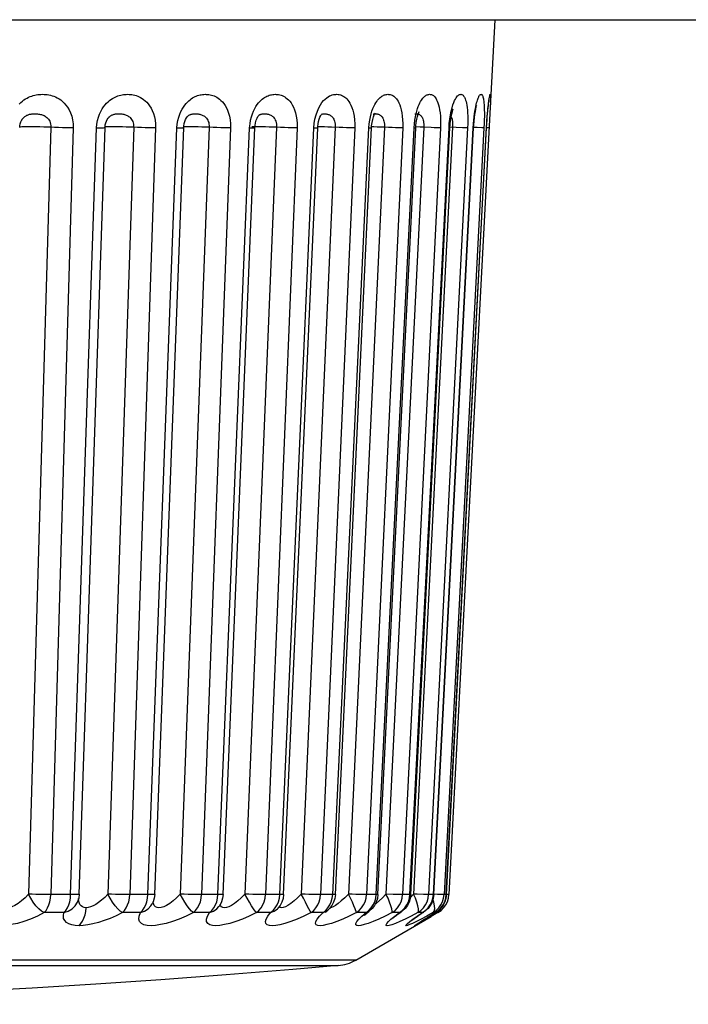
# Model space of a CAD drawing. Header units: millimetres. Extents: x -71 to 747, y -184 to 606.
# Tile 5 of 97: x 280.33 to 285.8, y -183.53 to -175.48. Entities that reach past the tile are written whole.
import ezdxf

# ---------------------------------------------------------------- set-up
doc = ezdxf.new("R2010")
doc.units = ezdxf.units.MM
doc.header["$LTSCALE"] = 30.734
doc.layers.get('0').update_dxf_attribs({"linetype": 'CONTINUOUS'})

msp = doc.modelspace()

# ---------------------------------------------------------------- linework, layer by layer
at = {"color": 7}
for p, q in [((208.6739, -175.4772), (295.0711, -175.4772)), ((284.2197, -175.4772), (284.1767, -176.2977)), ((284.1837, -176.1583), (284.1821, -176.1927)), ((281.0669, -176.2722), (281.067, -176.2721)), ((281.7149, -176.2618), (281.7152, -176.2616)), ((282.2888, -176.261), (282.2914, -176.2581)), ((282.2937, -176.256), (282.2939, -176.2559)), ((282.7575, -176.2568), (282.7682, -176.2251)), ((282.7955, -176.2617), (282.7997, -176.2548)), ((282.7983, -176.2525), (282.7984, -176.2524)), ((283.8511, -176.291), (283.8564, -176.2568)), ((283.8564, -176.2568), (283.8626, -176.2251)), ((280.3534, -176.2956), (280.3536, -176.2954)), ((280.9629, -176.3622), (280.9657, -176.3309)), ((281.6204, -176.3622), (281.6231, -176.3315)), ((282.2149, -176.3622), (282.2177, -176.33)), ((282.2574, -176.3602), (282.2587, -176.3437)), ((282.2587, -176.3437), (282.2625, -176.3211)), ((282.7399, -176.3622), (282.743, -176.3259)), ((283.1897, -176.3622), (283.1923, -176.33)), ((283.2111, -176.3612), (283.2122, -176.3445)), ((283.2122, -176.3445), (283.2157, -176.3175)), ((283.5593, -176.3622), (283.5618, -176.33)), ((284.1767, -176.2977), (283.8444, -182.6364)), ((283.8447, -176.3622), (283.8473, -176.326)), ((283.8473, -176.326), (283.8511, -176.291)), ((283.8519, -176.3619), (283.8538, -176.3342)), ((284.1513, -176.3622), (284.1532, -176.33)), ((280.5902, -176.3576), (280.4062, -182.6319)), ((280.7722, -176.3622), (280.5883, -182.6364)), ((280.7513, -182.6364), (280.9629, -176.3622)), ((280.8212, -182.633), (281.0326, -176.3588)), ((281.0312, -176.3553), (281.0283, -176.3564)), ((281.2666, -176.3576), (281.0551, -182.6319)), ((281.4457, -176.3622), (281.2343, -182.6364)), ((281.3836, -182.6364), (281.6204, -176.3622)), ((281.4392, -182.6338), (281.6758, -176.3595)), ((281.884, -176.3576), (281.6473, -182.6319)), ((281.6644, -176.3552), (281.6637, -176.3557)), ((282.0582, -176.3622), (281.8216, -182.6364)), ((281.9555, -182.6364), (282.2149, -176.3622)), ((281.9982, -182.6344), (282.2574, -176.3602)), ((282.4354, -176.3576), (282.1762, -182.6319)), ((282.2358, -176.3543), (282.2338, -176.355)), ((282.603, -176.3622), (282.3437, -182.6364)), ((282.4608, -182.6364), (282.7399, -176.3622)), ((282.4921, -182.635), (282.771, -176.3607)), ((282.915, -176.3576), (282.636, -182.6319)), ((283.0739, -176.3622), (282.7949, -182.6364)), ((282.8939, -182.6364), (283.1897, -176.3622)), ((282.9154, -182.6354), (283.2111, -176.3612)), ((283.3174, -176.3576), (283.0217, -182.6319)), ((283.466, -176.3622), (283.1703, -182.6364)), ((283.2501, -182.6364), (283.5593, -176.3622)), ((283.3174, -176.3576), (283.2581, -176.3552)), ((283.2635, -182.6358), (283.5727, -176.3616)), ((283.6383, -176.3576), (283.3291, -182.6319)), ((283.7749, -176.3622), (283.4657, -182.6364)), ((283.5254, -182.6364), (283.8447, -176.3622)), ((283.5326, -182.6361), (283.8519, -176.3619)), ((283.874, -176.3576), (283.5548, -182.6319)), ((283.6975, -176.3601), (283.6383, -176.3576)), ((283.9972, -176.3622), (283.6779, -182.6364)), ((283.7169, -182.6364), (284.0428, -176.3622)), ((283.7198, -182.6363), (284.0456, -176.3621)), ((284.1305, -176.3622), (283.8046, -182.6364)), ((283.8224, -182.6364), (284.1513, -176.3622)), ((283.9036, -176.3589), (283.8522, -176.3566)), ((283.954, -176.361), (283.9036, -176.3589)), ((284.0428, -176.3622), (284.0456, -176.3621)), ((284.0753, -176.3601), (284.0458, -176.3587)), ((284.113, -176.3617), (284.0753, -176.3601)), ((284.1513, -176.3622), (284.1518, -176.3622)), ((284.1733, -176.3622), (284.1518, -176.3612)), ((280.7747, -182.6363), (280.5883, -182.6364)), ((280.8212, -182.633), (280.8174, -182.6642)), ((281.4046, -182.6363), (281.2343, -182.6364)), ((281.3808, -182.6658), (281.3836, -182.6364)), ((281.9525, -182.6658), (281.9555, -182.6364)), ((282.4575, -182.6658), (282.4608, -182.6364)), ((282.8939, -182.6364), (282.7949, -182.6364)), ((282.8904, -182.6658), (282.8939, -182.6364)), ((282.9154, -182.6354), (282.9111, -182.6669)), ((283.2501, -182.6364), (283.1703, -182.6364)), ((283.2464, -182.6658), (283.2501, -182.6364)), ((283.2635, -182.6358), (283.2592, -182.6672)), ((283.3291, -182.6319), (283.2999, -182.6618)), ((283.3884, -182.6344), (283.3291, -182.6318)), ((283.5254, -182.6364), (283.4657, -182.6364)), ((283.5326, -182.6361), (283.5283, -182.6672)), ((283.5548, -182.6319), (283.5295, -182.6587)), ((283.7169, -182.6364), (283.6779, -182.6364)), ((283.7198, -182.6363), (283.7155, -182.6671)), ((283.7198, -182.6363), (283.7169, -182.6364)), ((283.7495, -182.6344), (283.7199, -182.633)), ((283.7872, -182.6359), (283.7495, -182.6344)), ((283.8006, -182.666), (283.8046, -182.6364)), ((283.8229, -182.6364), (283.8046, -182.6364)), ((283.8184, -182.6658), (283.8224, -182.6364)), ((283.8229, -182.6364), (283.8187, -182.6668)), ((283.8444, -182.6364), (283.823, -182.6354)), ((280.8123, -182.6832), (280.8125, -182.6826)), ((280.8174, -182.6642), (280.8125, -182.6826)), ((280.8165, -182.6811), (280.8161, -182.6689)), ((281.3747, -182.6942), (281.3808, -182.6658)), ((281.4259, -182.6952), (281.4181, -182.7117)), ((281.4181, -182.7117), (281.4182, -182.7115)), ((281.9355, -182.7209), (281.9458, -182.6942)), ((281.9458, -182.6942), (281.9525, -182.6658)), ((282.9013, -182.6971), (282.8865, -182.7251)), ((282.9111, -182.6669), (282.9013, -182.6971)), ((282.9643, -182.6871), (282.9392, -182.7078)), ((283.2495, -182.6972), (283.2346, -182.7251)), ((283.2592, -182.6672), (283.2495, -182.6972)), ((283.5002, -182.7209), (283.5131, -182.6942)), ((283.5187, -182.697), (283.504, -182.7246)), ((283.5283, -182.6672), (283.5187, -182.697)), ((283.7155, -182.6671), (283.706, -182.6965)), ((283.8183, -182.7208), (283.8316, -182.6942)), ((280.6964, -182.7829), (280.5352, -182.7829)), ((281.3215, -182.7829), (281.174, -182.7829)), ((281.887, -182.7829), (281.7546, -182.7829)), ((281.9698, -182.7242), (281.9641, -182.7326)), ((282.3866, -182.7829), (282.2709, -182.7829)), ((282.4633, -182.7248), (282.4454, -182.7481)), ((282.8148, -182.7829), (282.717, -182.7829)), ((282.8148, -182.7829), (282.8416, -182.7715)), ((282.8416, -182.7715), (282.857, -182.7598)), ((282.8463, -182.7702), (282.8574, -182.7595)), ((282.857, -182.7598), (282.8572, -182.7597)), ((282.8829, -182.7416), (282.8707, -182.7438)), ((283.0881, -182.7829), (283.078, -182.7525)), ((283.167, -182.7829), (283.0881, -182.7829)), ((283.1332, -182.8116), (283.167, -182.7829)), ((283.167, -182.7829), (283.1909, -182.7715)), ((283.1885, -182.7737), (283.196, -182.7677)), ((283.1909, -182.7715), (283.1953, -182.7682)), ((283.1953, -182.7682), (283.1955, -182.768)), ((283.2095, -182.745), (283.2258, -182.7209)), ((283.4392, -182.7829), (283.3802, -182.7829)), ((283.4392, -182.7829), (283.4565, -182.7741)), ((283.4431, -182.7839), (283.4573, -182.7736)), ((283.4565, -182.7741), (283.4567, -182.774)), ((283.4833, -182.745), (283.5002, -182.7209)), ((283.5901, -182.7829), (283.5345, -182.8116)), ((283.5853, -182.8116), (283.6286, -182.7829)), ((283.6286, -182.7829), (283.5901, -182.7829)), ((283.6286, -182.7829), (283.6374, -182.7783)), ((283.6321, -182.7818), (283.6381, -182.7779)), ((283.6504, -182.7692), (283.6374, -182.7783)), ((283.6374, -182.7783), (283.6376, -182.7783)), ((283.6641, -182.8251), (283.7242, -182.7883)), ((283.6856, -182.8116), (283.7242, -182.7883)), ((283.7547, -182.7829), (283.6999, -182.8145)), ((283.7329, -182.7829), (283.7153, -182.7829)), ((283.7242, -182.7883), (283.7361, -182.7811)), ((283.7329, -182.7829), (283.7358, -182.7813)), ((283.7547, -182.7829), (283.7793, -182.7658)), ((283.0817, -183.1715), (283.6997, -182.8146)), ((283.5345, -182.8116), (283.4854, -182.836)), ((283.5503, -182.836), (283.5853, -182.8116)), ((283.6009, -182.8711), (283.5814, -182.8818)), ((283.5851, -182.8753), (283.5935, -182.8696)), ((283.5935, -182.8696), (283.5982, -182.8666)), ((283.5982, -182.8666), (283.6103, -182.8588)), ((283.6281, -182.8557), (283.6009, -182.8711)), ((283.6103, -182.8588), (283.6256, -182.849)), ((283.6143, -182.8559), (283.6461, -182.836)), ((283.6256, -182.849), (283.6436, -182.8377)), ((283.6436, -182.8377), (283.6641, -182.8251)), ((283.6461, -182.836), (283.6641, -182.8251)), ((283.6751, -182.8182), (283.6856, -182.8116)), ((283.6999, -182.8145), (283.6997, -182.8146)), ((283.0817, -183.1715), (268.6633, -183.1715)), ((268.8066, -183.2168), (281.6368, -183.2168)), ((281.6368, -183.2168), (282.9383, -183.2168))]:
    msp.add_line(p, q, dxfattribs=at)
for points in [[(280.3291, -176.1683), (280.3427, -176.1551), (280.3565, -176.1436), (280.3698, -176.1337), (280.3828, -176.1254), (280.3955, -176.1182), (280.4079, -176.1122), (280.4203, -176.1068), (280.4328, -176.1023), (280.4453, -176.0984), (280.4579, -176.0952), (280.4706, -176.0925), (280.4832, -176.0905), (280.4958, -176.0891), (280.5084, -176.0882), (280.521, -176.0879), (280.5337, -176.0881), (280.5466, -176.0889), (280.5598, -176.0903), (280.5735, -176.0925), (280.5873, -176.0955), (280.6011, -176.0993), (280.6149, -176.104), (280.6286, -176.1096), (280.6423, -176.1163), (280.6563, -176.1245), (280.6705, -176.1342), (280.6849, -176.1458), (280.6992, -176.1594), (280.7132, -176.1754), (280.7266, -176.1938), (280.7392, -176.215), (280.7504, -176.239), (280.76, -176.2664), (280.7672, -176.2964), (280.7712, -176.3282), (280.7722, -176.3622)], [(280.9873, -176.2494), (280.9975, -176.2273), (281.0087, -176.2076), (281.0204, -176.19), (281.0326, -176.1745), (281.0449, -176.1609), (281.0571, -176.1491), (281.0691, -176.1389), (281.0809, -176.1302), (281.0923, -176.1227), (281.1036, -176.1162), (281.1148, -176.1105), (281.1261, -176.1056), (281.1374, -176.1013), (281.1488, -176.0976), (281.1604, -176.0945), (281.1719, -176.0921), (281.1834, -176.0902), (281.1949, -176.0889), (281.2062, -176.0881), (281.2174, -176.0879)], [(281.2174, -176.0879), (281.2285, -176.0881), (281.2399, -176.0889), (281.2516, -176.0903), (281.2636, -176.0923), (281.2757, -176.0951), (281.2879, -176.0986), (281.2999, -176.1028), (281.3118, -176.1079), (281.3237, -176.1139), (281.3358, -176.1211), (281.3481, -176.1297), (281.3605, -176.1399), (281.373, -176.1518), (281.3853, -176.1657), (281.3973, -176.1817), (281.4086, -176.2), (281.4191, -176.2209), (281.4285, -176.2443), (281.4363, -176.2707), (281.4421, -176.2995), (281.4452, -176.3299), (281.4457, -176.3622)], [(281.6521, -176.2291), (281.6622, -176.2095), (281.6728, -176.192), (281.6837, -176.1765), (281.6948, -176.1629), (281.7059, -176.151), (281.7168, -176.1407), (281.7275, -176.1318), (281.7378, -176.1242), (281.748, -176.1176), (281.758, -176.1119), (281.7681, -176.1068), (281.7782, -176.1024), (281.7885, -176.0987), (281.7987, -176.0955), (281.809, -176.0929), (281.8193, -176.0908), (281.8296, -176.0893), (281.8398, -176.0884), (281.85, -176.0879), (281.8602, -176.088), (281.8705, -176.0886), (281.8811, -176.0897), (281.8919, -176.0915), (281.903, -176.0941), (281.9142, -176.0974), (281.9252, -176.1014), (281.9362, -176.1064), (281.947, -176.1122), (281.958, -176.1191), (281.9692, -176.1275), (281.9805, -176.1374), (281.9919, -176.1491), (282.0031, -176.1629), (282.0141, -176.1787), (282.0244, -176.197), (282.034, -176.2176), (282.0425, -176.241), (282.0497, -176.2677), (282.0551, -176.297), (282.0578, -176.3285), (282.0582, -176.3622)], [(282.2464, -176.2243), (282.2561, -176.2044), (282.2662, -176.1867), (282.2767, -176.1712), (282.2871, -176.1577), (282.2975, -176.146), (282.3076, -176.136), (282.3175, -176.1274), (282.3271, -176.1201), (282.3365, -176.1138), (282.3459, -176.1082), (282.3554, -176.1035), (282.3649, -176.0994), (282.3745, -176.0959), (282.3841, -176.0931), (282.3937, -176.0909), (282.4032, -176.0894), (282.4127, -176.0884), (282.4221, -176.0879), (282.4316, -176.088), (282.4413, -176.0887), (282.4511, -176.0901), (282.4612, -176.0921), (282.4714, -176.095), (282.4816, -176.0987), (282.4918, -176.1033), (282.5019, -176.1088), (282.5119, -176.1155), (282.5221, -176.1235), (282.5324, -176.1332), (282.5428, -176.1447), (282.5531, -176.1583), (282.5631, -176.1743), (282.5727, -176.1927), (282.5815, -176.2139), (282.5893, -176.238), (282.5959, -176.2656), (282.6006, -176.2958), (282.6029, -176.3279), (282.603, -176.3622)], [(282.7682, -176.2251), (282.7802, -176.1979), (282.7932, -176.1746), (282.8062, -176.1553), (282.8193, -176.1394), (282.8322, -176.1264), (282.8448, -176.1159), (282.8569, -176.1076), (282.8685, -176.1011), (282.8795, -176.0963), (282.8899, -176.0928), (282.8996, -176.0904), (282.909, -176.0888), (282.9183, -176.088), (282.9276, -176.0879), (282.9372, -176.0886), (282.9468, -176.0901), (282.9564, -176.0925), (282.9659, -176.0957), (282.975, -176.0998), (282.9838, -176.1047), (282.9922, -176.1104), (283.0006, -176.1173), (283.0091, -176.1255), (283.0176, -176.1352), (283.0262, -176.1469), (283.0347, -176.1606), (283.0429, -176.1766), (283.0506, -176.195), (283.0578, -176.2161), (283.064, -176.24), (283.0691, -176.2672), (283.0726, -176.2969), (283.0742, -176.3285), (283.0739, -176.3622)], [(283.215, -176.2243), (283.2225, -176.2044), (283.2302, -176.1867), (283.238, -176.1712), (283.2458, -176.1577), (283.2536, -176.146), (283.261, -176.136), (283.2683, -176.1274), (283.2754, -176.1201), (283.2823, -176.1138), (283.2892, -176.1082), (283.2961, -176.1035), (283.303, -176.0994), (283.3099, -176.0959), (283.3169, -176.0931), (283.3238, -176.0909), (283.3306, -176.0894), (283.3374, -176.0884), (283.3441, -176.0879), (283.3509, -176.088), (283.3577, -176.0887), (283.3647, -176.09), (283.3718, -176.0921), (283.379, -176.095), (283.3861, -176.0987), (283.3932, -176.1033), (283.4002, -176.1088), (283.4072, -176.1155), (283.4142, -176.1235), (283.4212, -176.1332), (283.4283, -176.1447), (283.4352, -176.1583), (283.4419, -176.1742), (283.4482, -176.1927), (283.4539, -176.2139), (283.4589, -176.238), (283.4629, -176.2656), (283.4656, -176.2957), (283.4666, -176.3279), (283.466, -176.3622)], [(283.5811, -176.2243), (283.5873, -176.2044), (283.5936, -176.1867), (283.6, -176.1712), (283.6064, -176.1577), (283.6127, -176.146), (283.6187, -176.136), (283.6246, -176.1274), (283.6303, -176.1201), (283.6358, -176.1138), (283.6413, -176.1082), (283.6468, -176.1035), (283.6523, -176.0994), (283.6578, -176.0959), (283.6633, -176.0931), (283.6687, -176.0909), (283.6741, -176.0894), (283.6794, -176.0884), (283.6847, -176.0879), (283.6899, -176.088), (283.6952, -176.0887), (283.7006, -176.09), (283.7061, -176.0921), (283.7117, -176.095), (283.7172, -176.0987), (283.7226, -176.1033), (283.7279, -176.1088), (283.7332, -176.1155), (283.7385, -176.1235), (283.7438, -176.1332), (283.749, -176.1447), (283.7542, -176.1583), (283.7591, -176.1742), (283.7636, -176.1927), (283.7677, -176.2139), (283.7712, -176.238), (283.7738, -176.2656), (283.7755, -176.2957), (283.7758, -176.3279), (283.7749, -176.3622)], [(283.8626, -176.2251), (283.8693, -176.1979), (283.8763, -176.1746), (283.8832, -176.1553), (283.89, -176.1394), (283.8965, -176.1264), (283.9029, -176.1159), (283.9089, -176.1076), (283.9145, -176.1012), (283.9198, -176.0963), (283.9248, -176.0928), (283.9294, -176.0904), (283.9337, -176.0888), (283.938, -176.088), (283.9423, -176.0879), (283.9466, -176.0886), (283.9509, -176.0901), (283.9551, -176.0925), (283.9593, -176.0957), (283.9632, -176.0998), (283.9669, -176.1047), (283.9705, -176.1104), (283.9739, -176.1172), (283.9774, -176.1254), (283.9807, -176.1352), (283.9841, -176.1469), (283.9873, -176.1606), (283.9902, -176.1766), (283.9929, -176.195), (283.9952, -176.2161), (283.997, -176.24), (283.9983, -176.2672), (283.9988, -176.2969), (283.9984, -176.3285), (283.9972, -176.3622)], [(284.0503, -176.2721), (284.0536, -176.2467), (284.0569, -176.2243), (284.0603, -176.2044), (284.0637, -176.1867), (284.0671, -176.1712), (284.0704, -176.1577), (284.0736, -176.146), (284.0765, -176.136), (284.0794, -176.1274), (284.0821, -176.1201), (284.0847, -176.1138), (284.0873, -176.1082), (284.0898, -176.1035), (284.0923, -176.0994), (284.0947, -176.0959), (284.0971, -176.0931), (284.0995, -176.0909), (284.1017, -176.0894), (284.104, -176.0884), (284.1061, -176.0879), (284.1083, -176.088), (284.1104, -176.0887), (284.1125, -176.09), (284.1146, -176.0921), (284.1167, -176.095), (284.1187, -176.0987), (284.1206, -176.1033), (284.1225, -176.1088), (284.1242, -176.1155), (284.1259, -176.1235), (284.1276, -176.1332), (284.1291, -176.1447), (284.1305, -176.1583), (284.1317, -176.1742), (284.1326, -176.1927), (284.1333, -176.2139), (284.1336, -176.238), (284.1336, -176.2656), (284.133, -176.2957), (284.132, -176.3279), (284.1305, -176.3622)], [(284.1613, -176.2243), (284.1633, -176.2044), (284.1652, -176.1867), (284.167, -176.1712), (284.1687, -176.1577), (284.1702, -176.146), (284.1716, -176.136), (284.1729, -176.1274), (284.1741, -176.1201), (284.1752, -176.1138), (284.1762, -176.1082), (284.1772, -176.1035), (284.1781, -176.0994), (284.179, -176.0959), (284.1798, -176.0931), (284.1806, -176.0909), (284.1813, -176.0894), (284.1819, -176.0884), (284.1825, -176.0879), (284.183, -176.088), (284.1835, -176.0887), (284.1839, -176.09), (284.1843, -176.0921), (284.1846, -176.095), (284.1848, -176.0987), (284.185, -176.1033), (284.185, -176.1088), (284.185, -176.1155), (284.1849, -176.1235), (284.1846, -176.1332), (284.1842, -176.1447), (284.1837, -176.1583)], [(283.8229, -182.6364), (284.152, -176.3573), (284.1539, -176.3262), (284.1559, -176.2965), (284.158, -176.2685), (284.1602, -176.2426), (284.1624, -176.2192), (284.1646, -176.1984), (284.1667, -176.1803), (284.1686, -176.1649), (284.1703, -176.1524)], [(284.0456, -176.3621), (284.0469, -176.3409), (284.0495, -176.3087), (284.0527, -176.2789), (284.0562, -176.2522), (284.06, -176.2287), (284.0638, -176.2089), (284.0674, -176.1932), (284.0704, -176.1822), (284.0722, -176.1765)], [(284.1703, -176.1524), (284.1718, -176.1426), (284.1729, -176.1357), (284.1737, -176.1318)], [(280.3536, -176.2954), (280.3557, -176.2922), (280.3606, -176.2858), (280.3658, -176.2798), (280.3713, -176.2745), (280.3769, -176.2698), (280.3824, -176.2659), (280.3878, -176.2625), (280.3932, -176.2595), (280.3986, -176.2571), (280.4042, -176.2549), (280.4099, -176.253), (280.4158, -176.2514), (280.422, -176.25), (280.4285, -176.2489), (280.4351, -176.2481), (280.442, -176.2475), (280.4491, -176.2471), (280.4564, -176.247), (280.4639, -176.2471), (280.4717, -176.2474), (280.4796, -176.248), (280.4877, -176.2489), (280.4959, -176.2502), (280.504, -176.2518), (280.5119, -176.2537), (280.5195, -176.256), (280.527, -176.2588), (280.5344, -176.2621), (280.5417, -176.266), (280.549, -176.2707), (280.556, -176.2762), (280.5628, -176.2827), (280.5692, -176.2901), (280.575, -176.2986), (280.5802, -176.3082), (280.5846, -176.3192), (280.5879, -176.3312), (280.5898, -176.3441), (280.5902, -176.3576)], [(280.9657, -176.3309), (280.9707, -176.3016), (280.9781, -176.2744), (280.9873, -176.2494)], [(281.0383, -176.3224), (281.0436, -176.3071), (281.0505, -176.2932), (281.0581, -176.2818), (281.0655, -176.2734), (281.0669, -176.2722)], [(281.067, -176.2721), (281.0717, -176.268), (281.0765, -176.2644), (281.0812, -176.2614), (281.0859, -176.2587), (281.0907, -176.2564), (281.0956, -176.2543), (281.1007, -176.2526), (281.106, -176.251), (281.1116, -176.2498), (281.1174, -176.2487), (281.1235, -176.248), (281.1297, -176.2474), (281.136, -176.2471), (281.1425, -176.247)], [(281.1425, -176.247), (281.1492, -176.2471), (281.156, -176.2474), (281.1631, -176.248), (281.1704, -176.2488), (281.1777, -176.25), (281.185, -176.2515), (281.192, -176.2532), (281.1989, -176.2553), (281.2055, -176.2578), (281.2121, -176.2607), (281.2187, -176.2642), (281.2252, -176.2683), (281.2316, -176.2732), (281.2378, -176.2788), (281.2436, -176.2852), (281.2491, -176.2926), (281.2541, -176.301), (281.2585, -176.3104), (281.2622, -176.3209), (281.2648, -176.3325), (281.2664, -176.3447), (281.2666, -176.3576)], [(281.6345, -176.2757), (281.6428, -176.251), (281.6521, -176.2291)], [(281.685, -176.309), (281.6916, -176.2927), (281.6989, -176.2796), (281.706, -176.2702), (281.7117, -176.2643), (281.7149, -176.2618)], [(281.7152, -176.2616), (281.7187, -176.2593), (281.7229, -176.2569), (281.7271, -176.2549)], [(281.7271, -176.2549), (281.7315, -176.253), (281.736, -176.2515), (281.7408, -176.2502), (281.7458, -176.2491), (281.751, -176.2482), (281.7564, -176.2476), (281.762, -176.2472), (281.7678, -176.247), (281.7739, -176.247), (281.7801, -176.2473), (281.7866, -176.2478), (281.7932, -176.2485), (281.8001, -176.2496), (281.807, -176.251), (281.8136, -176.2526), (281.8202, -176.2547), (281.8265, -176.2571), (281.8327, -176.2599), (281.8389, -176.2633), (281.845, -176.2673), (281.851, -176.2721), (281.8568, -176.2776), (281.8624, -176.284), (281.8675, -176.2914), (281.8722, -176.2997), (281.8763, -176.309), (281.8798, -176.3197), (281.8823, -176.3315), (281.8838, -176.3442), (281.884, -176.3576)], [(282.2177, -176.33), (282.2224, -176.3), (282.2292, -176.2721)], [(282.2292, -176.2721), (282.2373, -176.2467), (282.2464, -176.2243)], [(282.2625, -176.3211), (282.2682, -176.3004), (282.2752, -176.2829), (282.2825, -176.2696), (282.2888, -176.261)], [(282.2914, -176.2581), (282.2927, -176.2569), (282.2938, -176.2559), (282.2937, -176.256)], [(282.2939, -176.2559), (282.2947, -176.2554), (282.2986, -176.2535), (282.3026, -176.2518), (282.3069, -176.2503), (282.3114, -176.2492), (282.3161, -176.2483), (282.321, -176.2476), (282.3262, -176.2472), (282.3315, -176.247), (282.3371, -176.247), (282.343, -176.2473), (282.3491, -176.2479), (282.3555, -176.2488), (282.362, -176.25), (282.3684, -176.2515), (282.3747, -176.2534), (282.3809, -176.2557), (282.3868, -176.2584), (282.3928, -176.2617), (282.3986, -176.2656), (282.4043, -176.2703), (282.4099, -176.2758), (282.4152, -176.2822), (282.4201, -176.2897), (282.4246, -176.2982), (282.4285, -176.3079), (282.4317, -176.3189), (282.4341, -176.331), (282.4353, -176.3439), (282.4354, -176.3576)], [(282.743, -176.3259), (282.7488, -176.291), (282.7575, -176.2568)], [(282.7741, -176.3301), (282.778, -176.3095), (282.7832, -176.2908), (282.7893, -176.2745), (282.7955, -176.2617)], [(282.7984, -176.2524), (282.8028, -176.2505), (282.8074, -176.2491), (282.8121, -176.248), (282.8169, -176.2474), (282.822, -176.247), (282.8275, -176.247), (282.8333, -176.2473), (282.8394, -176.2479), (282.8456, -176.2489), (282.8518, -176.2503), (282.8577, -176.2519), (282.8634, -176.254), (282.8688, -176.2563), (282.8739, -176.2591), (282.8791, -176.2625), (282.8841, -176.2665), (282.8891, -176.2712), (282.8939, -176.2767), (282.8984, -176.2832), (282.9025, -176.2906), (282.9063, -176.2991), (282.9096, -176.3087), (282.9122, -176.3195), (282.9141, -176.3315), (282.915, -176.3442), (282.915, -176.3576)], [(283.1923, -176.33), (283.1963, -176.3), (283.2017, -176.2721)], [(283.2017, -176.2721), (283.2081, -176.2467), (283.215, -176.2243)], [(283.2157, -176.3175), (283.2207, -176.2932), (283.2267, -176.2725), (283.2329, -176.2561)], [(283.224, -176.2502), (283.2266, -176.2492), (283.2297, -176.2483), (283.233, -176.2476), (283.2365, -176.2472)], [(283.2329, -176.2561), (283.2385, -176.2447), (283.2415, -176.2396)], [(283.2365, -176.2472), (283.2403, -176.247), (283.2443, -176.247), (283.2486, -176.2473), (283.2531, -176.2479), (283.2579, -176.2488), (283.2628, -176.25), (283.2677, -176.2515), (283.2726, -176.2534)], [(283.2726, -176.2534), (283.2773, -176.2557), (283.2819, -176.2584)], [(283.2819, -176.2584), (283.2864, -176.2617), (283.2909, -176.2656), (283.2952, -176.2703), (283.2994, -176.2758), (283.3034, -176.2822), (283.307, -176.2896), (283.3103, -176.2982), (283.313, -176.3078), (283.3153, -176.3189), (283.3169, -176.331), (283.3176, -176.3439), (283.3174, -176.3576)], [(283.5618, -176.33), (283.5653, -176.3), (283.5699, -176.2721)], [(283.5666, -176.2487), (283.5679, -176.2483), (283.5703, -176.2476), (283.573, -176.2472), (283.5759, -176.247), (283.579, -176.247), (283.5824, -176.2473), (283.5861, -176.2479), (283.5899, -176.2488)], [(283.5699, -176.2721), (283.5753, -176.2467), (283.5811, -176.2243)], [(283.5767, -176.3179), (283.5811, -176.2912), (283.5865, -176.268)], [(283.5865, -176.268), (283.592, -176.2494), (283.5971, -176.2356), (283.6008, -176.2275)], [(283.5899, -176.2488), (283.594, -176.25), (283.5981, -176.2515), (283.6021, -176.2534), (283.6061, -176.2557)], [(283.6061, -176.2557), (283.6099, -176.2584), (283.6137, -176.2617), (283.6173, -176.2656), (283.6209, -176.2703), (283.6244, -176.2758), (283.6276, -176.2822), (283.6305, -176.2896), (283.6331, -176.2982), (283.6352, -176.3078), (283.637, -176.3189), (283.6381, -176.331)], [(283.8538, -176.3342), (283.8573, -176.3018), (283.8619, -176.2727)], [(283.8619, -176.2727), (283.867, -176.2479), (283.8722, -176.228), (283.8768, -176.2137), (283.8799, -176.2058)], [(283.8622, -176.2712), (283.8648, -176.2767), (283.8671, -176.2832), (283.8692, -176.2906), (283.871, -176.2991), (283.8725, -176.3087)], [(284.0428, -176.3622), (284.0449, -176.33), (284.0473, -176.3), (284.0503, -176.2721)], [(284.1532, -176.33), (284.1551, -176.3), (284.1572, -176.2721)], [(284.1572, -176.2721), (284.1593, -176.2467), (284.1613, -176.2243)], [(280.3348, -176.358), (280.3357, -176.3459), (280.3391, -176.3283), (280.3449, -176.3119), (280.3523, -176.2974), (280.3536, -176.2954)], [(280.5902, -176.3576), (280.5612, -176.3563), (280.5309, -176.3552), (280.5001, -176.3543), (280.4698, -176.3536), (280.4407, -176.3532), (280.4138, -176.353), (280.3898, -176.3532), (280.3694, -176.3536), (280.3533, -176.3543), (280.342, -176.3552), (280.3357, -176.3563), (280.3349, -176.3568)], [(281.0326, -176.3588), (281.0327, -176.3553), (281.0346, -176.3387), (281.0383, -176.3224)], [(281.2666, -176.3576), (281.2367, -176.3563), (281.206, -176.3552), (281.1754, -176.3543), (281.1457, -176.3536), (281.1178, -176.3532), (281.0926, -176.353), (281.0708, -176.3532), (281.053, -176.3536), (281.0397, -176.3543), (281.0328, -176.355)], [(281.6231, -176.3315), (281.6277, -176.3027), (281.6345, -176.2757)], [(281.6758, -176.3595), (281.6766, -176.3477), (281.6798, -176.3277), (281.685, -176.309)], [(281.884, -176.3576), (281.8535, -176.3563), (281.8227, -176.3552), (281.7925, -176.3543), (281.7639, -176.3536), (281.7375, -176.3532), (281.7143, -176.353), (281.6949, -176.3532), (281.6798, -176.3536), (281.6762, -176.3538)], [(282.272, -176.353), (282.2552, -176.3532), (282.243, -176.3536), (282.2358, -176.3543)], [(282.4354, -176.3576), (282.4047, -176.3563), (282.3742, -176.3552), (282.3448, -176.3543), (282.3175, -176.3536), (282.293, -176.3532), (282.272, -176.353)], [(282.771, -176.3607), (282.7716, -176.3518), (282.7741, -176.3301)], [(282.9468, -176.3589), (282.8843, -176.3563), (282.8544, -176.3552), (282.8262, -176.3543), (282.8005, -176.3536), (282.7781, -176.3532), (282.7715, -176.3531)], [(283.2581, -176.3552), (283.2314, -176.3543), (283.2116, -176.3537)], [(283.5727, -176.3616), (283.5736, -176.3467), (283.5767, -176.3179)], [(283.6381, -176.331), (283.6385, -176.3439), (283.6383, -176.3576)], [(283.8725, -176.3087), (283.8736, -176.3195), (283.8743, -176.3315), (283.8744, -176.3442), (283.874, -176.3576)], [(280.7722, -176.3622), (280.7448, -176.3621), (280.715, -176.3617), (280.6836, -176.361), (280.6517, -176.3601), (280.6202, -176.3589), (280.5902, -176.3576)], [(280.9629, -176.3622), (280.9863, -176.3621), (281.0055, -176.3617), (281.0199, -176.361), (281.029, -176.3601), (281.0325, -176.3589), (281.0326, -176.3588)], [(281.4457, -176.3622), (281.4203, -176.3621), (281.3918, -176.3617), (281.3612, -176.361), (281.3295, -176.3601), (281.2976, -176.3589), (281.2666, -176.3576)], [(281.6204, -176.3622), (281.6414, -176.3621), (281.6578, -176.3617), (281.6691, -176.361), (281.675, -176.3601), (281.6758, -176.3595)], [(282.0582, -176.3622), (282.0349, -176.3621), (282.0081, -176.3617), (281.9786, -176.361), (281.9475, -176.3601), (281.9156, -176.3589), (281.884, -176.3576)], [(282.2149, -176.3622), (282.2333, -176.3621), (282.2467, -176.3617), (282.2549, -176.361), (282.2574, -176.3602)], [(282.603, -176.3622), (282.582, -176.3621), (282.5572, -176.3617), (282.5292, -176.361), (282.4989, -176.3601), (282.4673, -176.3589), (282.4354, -176.3576)], [(282.7399, -176.3622), (282.7555, -176.3621), (282.7658, -176.3617), (282.7707, -176.361), (282.771, -176.3607)], [(283.0739, -176.3622), (283.0557, -176.3621), (283.033, -176.3617), (283.0068, -176.361), (282.9778, -176.3601), (282.9468, -176.3589)], [(283.1897, -176.3622), (283.2022, -176.3621), (283.2094, -176.3617), (283.2111, -176.3612)], [(283.466, -176.3622), (283.4506, -176.3621), (283.4304, -176.3617), (283.4062, -176.361), (283.3787, -176.3601), (283.3488, -176.3589), (283.3174, -176.3576)], [(283.5593, -176.3622), (283.5687, -176.3621), (283.5726, -176.3617), (283.5727, -176.3616)], [(283.6383, -176.3576), (283.6087, -176.3563), (283.5731, -176.3549)], [(283.7749, -176.3622), (283.7625, -176.3621), (283.745, -176.3617), (283.7231, -176.361), (283.6975, -176.3601)], [(283.8447, -176.3622), (283.8509, -176.3621), (283.8519, -176.3619)], [(283.9972, -176.3622), (283.9879, -176.3621), (283.9734, -176.3617), (283.954, -176.361)], [(284.1305, -176.3622), (284.1244, -176.3621), (284.113, -176.3617)], [(280.4062, -182.6319), (280.3783, -182.6618), (280.3501, -182.6871), (280.3224, -182.7078), (280.2957, -182.7239), (280.2707, -182.735), (280.2476, -182.7416), (280.2267, -182.7438), (280.2076, -182.7416), (280.1905, -182.7352)], [(280.5883, -182.6364), (280.5609, -182.6363), (280.5311, -182.6359), (280.4997, -182.6353), (280.4677, -182.6344), (280.4362, -182.6332), (280.4062, -182.6318)], [(280.5352, -182.7829), (280.5135, -182.7715), (280.491, -182.7525), (280.4677, -182.7281), (280.4452, -182.6989), (280.4248, -182.6658), (280.4062, -182.6318)], [(280.5352, -182.7829), (280.5499, -182.7658), (280.5624, -182.745), (280.5728, -182.7208), (280.5807, -182.6942), (280.5858, -182.666), (280.5883, -182.6364)], [(280.6964, -182.7829), (280.7114, -182.7658), (280.7245, -182.745), (280.7353, -182.7209), (280.7435, -182.6942), (280.7488, -182.6658), (280.7513, -182.6364)], [(280.8212, -182.633), (280.8211, -182.6332), (280.8175, -182.6344), (280.8084, -182.6353), (280.794, -182.6359), (280.7747, -182.6363)], [(281.0551, -182.6319), (281.0298, -182.6583), (281.0046, -182.6812), (280.98, -182.7006), (280.9563, -182.7165), (280.9341, -182.7286), (280.9134, -182.7371), (280.8944, -182.7421), (280.8773, -182.7437)], [(281.2343, -182.6364), (281.2089, -182.6363), (281.1804, -182.6359), (281.1498, -182.6353), (281.118, -182.6344), (281.0861, -182.6332), (281.0551, -182.6318)], [(281.174, -182.7829), (281.1555, -182.7715), (281.1359, -182.7525), (281.1148, -182.7281), (281.0937, -182.6989), (281.074, -182.6658), (281.0551, -182.6318)], [(281.174, -182.7829), (281.1906, -182.7658), (281.2048, -182.745), (281.2167, -182.7208), (281.2257, -182.6942), (281.2315, -182.666), (281.2343, -182.6364)], [(281.4392, -182.6338), (281.4384, -182.6344), (281.4325, -182.6353), (281.4211, -182.6359), (281.4046, -182.6363)], [(281.4392, -182.6338), (281.4352, -182.6651), (281.4259, -182.6952)], [(281.6473, -182.6319), (281.6177, -182.6618), (281.5888, -182.6871), (281.5612, -182.7078), (281.5355, -182.7239), (281.5123, -182.735), (281.4915, -182.7416), (281.4736, -182.7438), (281.458, -182.7416), (281.445, -182.7352)], [(281.9555, -182.6364), (281.7983, -182.6363), (281.7715, -182.6359), (281.742, -182.6353), (281.7109, -182.6344), (281.6789, -182.6332), (281.6473, -182.6318)], [(281.7546, -182.7829), (281.7396, -182.7715), (281.7231, -182.7525), (281.7044, -182.7281), (281.685, -182.6989), (281.6661, -182.6658), (281.6473, -182.6318)], [(281.7546, -182.7829), (281.7731, -182.7658), (281.7889, -182.745), (281.8021, -182.7208), (281.8121, -182.6942), (281.8185, -182.666), (281.8216, -182.6364)], [(281.9982, -182.6344), (281.9956, -182.6353), (281.9874, -182.6359), (281.9739, -182.6363), (281.9555, -182.6364)], [(281.9982, -182.6344), (281.9941, -182.6659), (281.9845, -182.6961), (281.9698, -182.7242)], [(282.1762, -182.6319), (282.1462, -182.6618), (282.1174, -182.6871), (282.0903, -182.7078), (282.0656, -182.7239), (282.0436, -182.735)], [(282.4608, -182.6364), (282.3228, -182.6363), (282.298, -182.6359), (282.27, -182.6353), (282.2397, -182.6344), (282.2081, -182.6332), (282.1762, -182.6318)], [(282.2709, -182.7829), (282.2595, -182.7715), (282.2462, -182.7525), (282.2301, -182.7281), (282.2126, -182.6989), (282.1948, -182.6658), (282.1762, -182.6318)], [(282.2709, -182.7829), (282.2909, -182.7658), (282.3081, -182.745), (282.3225, -182.7208), (282.3333, -182.6942), (282.3404, -182.666), (282.3437, -182.6364)], [(282.4921, -182.635), (282.4917, -182.6353), (282.4868, -182.6359), (282.4764, -182.6363), (282.4608, -182.6364)], [(282.4921, -182.635), (282.4879, -182.6665), (282.4782, -182.6967), (282.4633, -182.7248)], [(282.636, -182.6319), (282.6059, -182.6618), (282.5774, -182.6872)], [(282.7949, -182.6364), (282.7767, -182.6363), (282.7541, -182.6359), (282.7278, -182.6353), (282.6988, -182.6344), (282.6679, -182.6332), (282.636, -182.6318)], [(282.717, -182.7829), (282.7094, -182.7715), (282.6995, -182.7525), (282.6862, -182.7281), (282.6707, -182.6989), (282.6543, -182.6658), (282.636, -182.6318)], [(282.717, -182.7829), (282.7384, -182.7658), (282.7569, -182.745), (282.7722, -182.7208), (282.7838, -182.6942), (282.7914, -182.666), (282.7949, -182.6364)], [(282.9154, -182.6354), (282.9137, -182.6359), (282.9065, -182.6363), (282.8939, -182.6364)], [(283.0217, -182.6319), (282.9919, -182.6618), (282.9643, -182.6871)], [(283.1703, -182.6364), (283.1549, -182.6363), (283.1348, -182.6359), (283.1106, -182.6353), (283.0831, -182.6344), (283.0532, -182.6332), (283.0217, -182.6318)], [(283.078, -182.7525), (283.0676, -182.7281), (283.0544, -182.6989), (283.0394, -182.6658), (283.0217, -182.6318)], [(283.0881, -182.7829), (283.1107, -182.7658), (283.1302, -182.745), (283.1463, -182.7208), (283.1586, -182.6942), (283.1666, -182.666), (283.1703, -182.6364)], [(283.2635, -182.6358), (283.2634, -182.6359), (283.2595, -182.6363), (283.2501, -182.6364)], [(283.3802, -182.7829), (283.3803, -182.7715), (283.3775, -182.7525), (283.3701, -182.7281), (283.3593, -182.6989), (283.346, -182.6658), (283.3291, -182.6318)], [(283.3802, -182.7829), (283.4037, -182.7658), (283.424, -182.745), (283.4408, -182.7208), (283.4535, -182.6942), (283.4618, -182.666), (283.4657, -182.6364)], [(283.4657, -182.6364), (283.4533, -182.6363), (283.4359, -182.6359), (283.414, -182.6353), (283.3884, -182.6344)], [(283.5131, -182.6942), (283.5216, -182.6658), (283.5254, -182.6364)], [(283.5326, -182.6361), (283.5316, -182.6363), (283.5254, -182.6364)], [(283.6349, -182.6353), (283.5844, -182.6332), (283.5548, -182.6318)], [(283.5901, -182.7829), (283.594, -182.7715), (283.5948, -182.7525), (283.5906, -182.7281), (283.5823, -182.6989), (283.5707, -182.6658), (283.5548, -182.6318)], [(283.5901, -182.7829), (283.6142, -182.7658), (283.635, -182.745), (283.6523, -182.7208), (283.6654, -182.6942), (283.674, -182.666), (283.6779, -182.6364)], [(283.6779, -182.6364), (283.6687, -182.6363), (283.6542, -182.6359), (283.6349, -182.6353)], [(283.7043, -182.6942), (283.713, -182.6658), (283.7169, -182.6364)], [(283.8046, -182.6364), (283.7986, -182.6363), (283.7872, -182.6359)], [(283.8316, -182.6942), (283.8404, -182.666), (283.8444, -182.6364)], [(280.6964, -182.7829), (280.7312, -182.7715), (280.7625, -182.7525), (280.7877, -182.7281), (280.8061, -182.6989), (280.8123, -182.6832)], [(280.8773, -182.7437), (280.862, -182.7421), (280.8483, -182.7371), (280.8366, -182.7286), (280.8271, -182.7165), (280.8204, -182.7006), (280.8165, -182.6811)], [(281.3215, -182.7829), (281.3385, -182.7658), (281.3533, -182.745), (281.3655, -182.7209), (281.3747, -182.6942)], [(281.3215, -182.7829), (281.3549, -182.7715), (281.3845, -182.7525), (281.4078, -182.7281), (281.4181, -182.7117)], [(281.445, -182.7352), (281.4349, -182.7241), (281.4281, -182.708), (281.4263, -182.6941)], [(281.984, -182.7352), (281.9764, -182.7241), (281.9743, -182.7157)], [(282.4391, -182.7209), (282.4502, -182.6942), (282.4575, -182.6658)], [(282.5774, -182.6872), (282.5512, -182.7079), (282.5276, -182.724), (282.5071, -182.7351)], [(282.8708, -182.7209), (282.8826, -182.6942), (282.8904, -182.6658)], [(282.9392, -182.7078), (282.9171, -182.7239), (282.8984, -182.735), (282.8829, -182.7416)], [(283.2258, -182.7209), (283.2382, -182.6942), (283.2464, -182.6658)], [(283.2999, -182.6618), (283.2733, -182.6871), (283.2496, -182.7078), (283.2396, -182.7157)], [(283.706, -182.6965), (283.6918, -182.7238), (283.673, -182.7483), (283.6504, -182.7692)], [(283.6737, -182.745), (283.6911, -182.7209), (283.7043, -182.6942)], [(283.7264, -182.7281), (283.7207, -182.6989), (283.7134, -182.6736)], [(283.7329, -182.7829), (283.7574, -182.7658), (283.7787, -182.745), (283.7963, -182.7209), (283.8097, -182.6942), (283.8184, -182.6658)], [(283.8187, -182.6668), (283.8096, -182.6957), (283.7957, -182.7225), (283.7776, -182.7467), (283.7557, -182.7675), (283.7358, -182.7813)], [(283.7786, -182.7208), (283.7919, -182.6942), (283.8006, -182.666)], [(280.5352, -182.7829), (280.4794, -182.8116), (280.4242, -182.8358), (280.369, -182.8557), (280.3156, -182.8711), (280.2655, -182.8818), (280.2189, -182.8881), (280.1765, -182.8903), (280.1381, -182.8882), (280.103, -182.882), (280.0726, -182.8713), (280.0478, -182.8559), (280.0296, -182.836), (280.02, -182.8116), (280.0183, -182.7829)], [(280.8196, -182.8902), (280.7883, -182.8887), (280.7608, -182.8839), (280.7367, -182.8757), (280.7169, -182.8642), (280.7024, -182.849), (280.6936, -182.8303), (280.6917, -182.8083), (280.6964, -182.7829)], [(280.8196, -182.8901), (280.8354, -182.8731), (280.8491, -182.8524), (280.8604, -182.8283), (280.8691, -182.8017), (280.8748, -182.7732), (280.8774, -182.7437)], [(281.174, -182.7829), (281.1234, -182.8083), (281.0738, -182.8303), (281.0249, -182.849), (280.9778, -182.8642), (280.9334, -182.8757), (280.892, -182.8838), (280.8542, -182.8887), (280.8196, -182.8902)], [(281.7546, -182.7829), (281.6957, -182.8116), (281.6393, -182.8358), (281.5847, -182.8557), (281.5335, -182.8711), (281.4871, -182.8818), (281.4454, -182.8881), (281.409, -182.8903), (281.3776, -182.8882), (281.3508, -182.882), (281.3298, -182.8713), (281.3154, -182.8559), (281.3086, -182.836), (281.3108, -182.8116), (281.3215, -182.7829)], [(282.2709, -182.7829), (282.2114, -182.8116), (282.1552, -182.8358), (282.1018, -182.8557), (282.0526, -182.8711), (282.0088, -182.8818), (281.9703, -182.8881), (281.9375, -182.8903), (281.9102, -182.8882), (281.888, -182.882), (281.872, -182.8713), (281.8631, -182.8559), (281.8621, -182.836), (281.8702, -182.8116), (281.887, -182.7829)], [(281.887, -182.7829), (281.9057, -182.7658), (281.9221, -182.745), (281.9355, -182.7209)], [(281.887, -182.7829), (281.9185, -182.7715), (281.9461, -182.7525), (281.9641, -182.7326)], [(281.9628, -182.7344), (281.9625, -182.7349), (281.9633, -182.7337), (281.964, -182.7327)], [(282.0436, -182.735), (282.0244, -182.7416), (282.0082, -182.7438), (281.9947, -182.7416), (281.984, -182.7352)], [(282.717, -182.7829), (282.6574, -182.8116), (282.602, -182.8359), (282.5503, -182.8559), (282.5036, -182.8713), (282.4629, -182.8819), (282.428, -182.8882), (282.3993, -182.8903), (282.3764, -182.8881), (282.3591, -182.8819), (282.3484, -182.8712), (282.3452, -182.8558), (282.35, -182.8359), (282.3639, -182.8116), (282.3866, -182.7829)], [(282.3866, -182.7829), (282.4069, -182.7658), (282.4246, -182.745), (282.4391, -182.7209)], [(282.3866, -182.7829), (282.4159, -182.7715), (282.4412, -182.7525), (282.4453, -182.7482)], [(282.4383, -182.7557), (282.4366, -182.7587), (282.4384, -182.7563), (282.4442, -182.7495), (282.4453, -182.7483)], [(282.5071, -182.7351), (282.4897, -182.7416), (282.4755, -182.7438), (282.4643, -182.7416), (282.4559, -182.735)], [(283.0881, -182.7829), (283.0294, -182.8116), (282.9756, -182.8358), (282.9264, -182.8557), (282.8827, -182.8711), (282.8455, -182.8818), (282.8146, -182.8881), (282.79, -182.8903), (282.7718, -182.8882), (282.7594, -182.882), (282.754, -182.8713), (282.7563, -182.8559), (282.7668, -182.836), (282.7864, -182.8116), (282.8148, -182.7829)], [(282.8148, -182.7829), (282.8364, -182.7658), (282.8553, -182.745), (282.8708, -182.7209)], [(282.8395, -182.7754), (282.8365, -182.7805), (282.8359, -182.7816), (282.8389, -182.7779), (282.8463, -182.7702)], [(282.8865, -182.7251), (282.8669, -182.7501), (282.857, -182.7598)], [(283.3802, -182.7829), (283.3228, -182.8116), (283.2712, -182.8358), (283.2248, -182.8557), (283.1846, -182.8711), (283.1514, -182.8818), (283.1248, -182.8881), (283.1047, -182.8903), (283.0913, -182.8882), (283.0841, -182.882), (283.0842, -182.8713), (283.0921, -182.8559), (283.1082, -182.836), (283.1332, -182.8116)], [(283.1566, -182.8019), (283.1546, -182.8047), (283.1555, -182.8037), (283.1596, -182.7994), (283.1666, -182.7927), (283.1764, -182.7839), (283.1885, -182.7737)], [(283.167, -182.7829), (283.1897, -182.7658), (283.2095, -182.745)], [(283.2346, -182.7251), (283.2152, -182.7499), (283.1953, -182.7682)], [(283.3704, -182.8359), (283.4006, -182.8116), (283.4392, -182.7829)], [(283.3893, -182.8272), (283.389, -182.8275), (283.3918, -182.8248), (283.3975, -182.8196), (283.4058, -182.8126), (283.4165, -182.804), (283.429, -182.7943), (283.4431, -182.7839)], [(283.4392, -182.7829), (283.4628, -182.7658), (283.4833, -182.745)], [(283.504, -182.7246), (283.4849, -182.7493), (283.4617, -182.7703), (283.4565, -182.7741)], [(283.535, -182.8502), (283.5345, -182.8507), (283.5371, -182.8485), (283.5426, -182.8441), (283.5501, -182.8384), (283.5595, -182.8314), (283.5707, -182.8234), (283.5836, -182.8144), (283.5982, -182.8044), (283.6144, -182.7935), (283.6321, -182.7818)], [(283.7153, -182.7829), (283.6625, -182.8116), (283.6167, -182.8358)], [(283.6286, -182.7829), (283.6527, -182.7658), (283.6737, -182.745)], [(283.7153, -182.7829), (283.7398, -182.7658), (283.761, -182.745), (283.7786, -182.7208)], [(283.7153, -182.7829), (283.7231, -182.7715), (283.7275, -182.7525), (283.7264, -182.7281)], [(283.7547, -182.7829), (283.7662, -182.7715), (283.7741, -182.7525)], [(283.7793, -182.7658), (283.8006, -182.745), (283.8183, -182.7208)], [(283.4061, -182.8713), (283.3772, -182.8819), (283.3552, -182.8882), (283.3401, -182.8903), (283.3317, -182.8881), (283.3299, -182.8819), (283.3354, -182.8712), (283.3488, -182.8558), (283.3704, -182.8359)], [(283.4854, -182.836), (283.4424, -182.8559), (283.4061, -182.8713)], [(283.5457, -182.8711), (283.5214, -182.8818), (283.5042, -182.8881), (283.4939, -182.8903), (283.4905, -182.8882), (283.4939, -182.882), (283.5046, -182.8713), (283.5234, -182.8559), (283.5503, -182.836)], [(283.6167, -182.8358), (283.5776, -182.8557), (283.5457, -182.8711)], [(283.5744, -182.882), (283.5903, -182.8713), (283.6143, -182.8559)], [(283.5814, -182.8818), (283.5693, -182.8881), (283.5641, -182.8903), (283.5658, -182.8882), (283.5744, -182.882)], [(282.9383, -183.2168), (282.5686, -183.2492), (282.0235, -183.2937), (281.4873, -183.3337), (280.9582, -183.3696), (280.4357, -183.4016), (279.919, -183.4298), (279.4076, -183.4544), (278.9002, -183.4755), (278.3963, -183.4932), (277.8934, -183.5077), (277.3889, -183.519), (276.8839, -183.5271), (276.378, -183.5319), (275.8725, -183.5335)]]:
    msp.add_lwpolyline(points, dxfattribs=at)
msp.add_arc((282.9071, -182.8691), 0.3491, 275.13264, 299.99925, dxfattribs=at)

doc.saveas('drawing.dxf')
